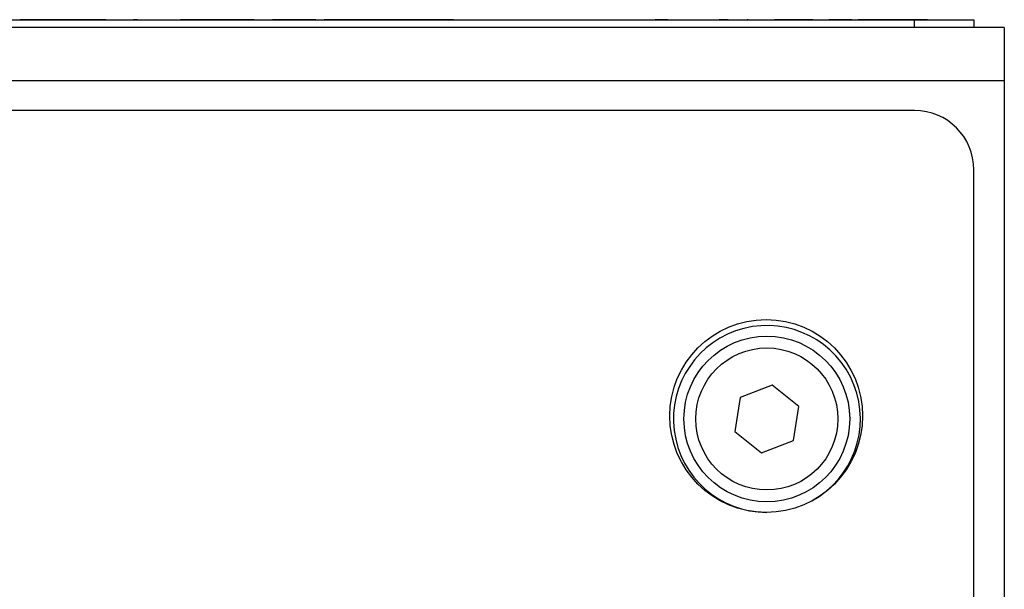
# Model space of a CAD drawing. Header units: millimetres. Extents: x 0 to 420, y 0 to 297.
# Tile 10 of 72: x 104 to 120, y 88 to 97. Entities that reach past the tile are written whole.
import ezdxf

# ---------------------------------------------------------------- set-up
doc = ezdxf.new("R2010")
doc.units = ezdxf.units.MM

msp = doc.modelspace()

# ---------------------------------------------------------------- linework, layer by layer
at = {"color": 7, "linetype": 'Continuous', "lineweight": 25}
for p, q in [((95.156, 97.138), (118.756, 97.138)), ((103.77, 97.141), (103.679, 97.141)), ((103.679, 97.141), (103.679, 97.138)), ((103.77, 97.141), (103.77, 97.138)), ((103.9, 97.141), (103.77, 97.141)), ((103.9, 97.141), (103.9, 97.138)), ((104.277, 97.141), (103.9, 97.141)), ((104.277, 97.141), (104.277, 97.138)), ((104.406, 97.141), (104.277, 97.141)), ((104.406, 97.141), (104.406, 97.138)), ((104.498, 97.141), (104.406, 97.141)), ((104.498, 97.141), (104.498, 97.138)), ((104.545, 97.141), (104.498, 97.141)), ((104.545, 97.141), (104.545, 97.138)), ((104.735, 97.141), (104.545, 97.141)), ((104.735, 97.141), (104.735, 97.138)), ((104.818, 97.141), (104.735, 97.141)), ((104.818, 97.141), (104.818, 97.138)), ((105.008, 97.141), (104.818, 97.141)), ((104.882, 97.143), (104.864, 97.143)), ((105.008, 97.141), (105.008, 97.138)), ((105.068, 97.141), (105.008, 97.141)), ((105.068, 97.141), (105.068, 97.138)), ((105.129, 97.141), (105.068, 97.141)), ((105.129, 97.141), (105.129, 97.138)), ((105.151, 97.141), (105.151, 97.138)), ((105.166, 97.141), (105.166, 97.138)), ((105.444, 97.141), (105.444, 97.138)), ((105.664, 97.143), (105.595, 97.143)), ((105.721, 97.141), (105.721, 97.138)), ((105.851, 97.141), (105.851, 97.138)), ((106.108, 97.141), (106.108, 97.138)), ((106.35, 97.141), (106.35, 97.138)), ((106.385, 97.141), (106.385, 97.138)), ((106.575, 97.141), (106.385, 97.141)), ((106.429, 97.143), (106.399, 97.143)), ((106.429, 97.143), (106.429, 97.141)), ((106.659, 97.141), (106.575, 97.141)), ((106.575, 97.141), (106.575, 97.138)), ((106.659, 97.141), (106.659, 97.138)), ((106.848, 97.141), (106.659, 97.141)), ((106.694, 97.143), (106.694, 97.141)), ((106.836, 97.143), (106.694, 97.143)), ((106.836, 97.143), (106.836, 97.141)), ((106.921, 97.143), (106.836, 97.143)), ((106.848, 97.141), (106.848, 97.138)), ((106.943, 97.141), (106.848, 97.141)), ((106.921, 97.143), (106.921, 97.141)), ((107.45, 97.143), (106.921, 97.143)), ((106.943, 97.141), (106.943, 97.138)), ((106.943, 97.141), (109.087, 97.141)), ((107.45, 97.143), (107.45, 97.141)), ((107.63, 97.143), (107.45, 97.143)), ((107.63, 97.143), (107.63, 97.141)), ((107.935, 97.143), (107.935, 97.141)), ((108.078, 97.143), (107.935, 97.143)), ((108.078, 97.143), (108.078, 97.141)), ((108.668, 97.143), (108.078, 97.143)), ((108.668, 97.143), (108.668, 97.141)), ((108.968, 97.143), (108.81, 97.143)), ((108.81, 97.143), (108.81, 97.141)), ((108.968, 97.143), (108.968, 97.141)), ((109.189, 97.143), (108.968, 97.143)), ((109.087, 97.141), (109.087, 97.138)), ((109.206, 97.141), (109.087, 97.141)), ((109.189, 97.143), (109.189, 97.141)), ((109.835, 97.143), (109.189, 97.143)), ((109.206, 97.141), (109.206, 97.138)), ((109.285, 97.141), (109.206, 97.141)), ((109.285, 97.141), (109.285, 97.138)), ((109.556, 97.141), (109.285, 97.141)), ((109.556, 97.141), (109.556, 97.138)), ((109.675, 97.141), (109.556, 97.141)), ((109.675, 97.141), (109.675, 97.138)), ((109.946, 97.141), (109.675, 97.141)), ((109.835, 97.143), (109.835, 97.141)), ((110.057, 97.143), (109.835, 97.143)), ((109.946, 97.141), (109.946, 97.138)), ((110.056, 97.141), (109.946, 97.141)), ((110.196, 97.141), (110.056, 97.141)), ((110.056, 97.141), (110.056, 97.138)), ((110.057, 97.143), (110.057, 97.141)), ((110.215, 97.143), (110.057, 97.143)), ((110.196, 97.141), (110.196, 97.138)), ((110.523, 97.141), (110.196, 97.141)), ((110.215, 97.143), (110.215, 97.141)), ((110.398, 97.143), (110.398, 97.141)), ((110.523, 97.141), (110.523, 97.138)), ((110.849, 97.141), (110.523, 97.141)), ((110.583, 97.143), (110.583, 97.141)), ((110.849, 97.141), (110.849, 97.138)), ((110.989, 97.141), (110.849, 97.141)), ((110.989, 97.141), (110.989, 97.138)), ((111.311, 97.141), (111.311, 97.138)), ((111.506, 97.143), (111.506, 97.138)), ((111.506, 97.143), (111.631, 97.143)), ((111.631, 97.143), (111.631, 97.138)), ((111.631, 97.143), (113.006, 97.143)), ((113.006, 97.143), (113.006, 97.138)), ((113.006, 97.143), (113.131, 97.143)), ((113.131, 97.143), (113.131, 97.138)), ((113.131, 97.143), (113.881, 97.143)), ((113.881, 97.143), (113.881, 97.138)), ((113.881, 97.143), (114.006, 97.143)), ((114.006, 97.143), (114.006, 97.138)), ((114.209, 97.141), (114.209, 97.138)), ((114.258, 97.141), (114.384, 97.141)), ((114.503, 97.141), (114.384, 97.141)), ((114.384, 97.141), (114.384, 97.138)), ((114.503, 97.141), (114.503, 97.138)), ((114.574, 97.141), (114.503, 97.141)), ((114.574, 97.141), (114.574, 97.138)), ((114.607, 97.141), (114.574, 97.141)), ((114.634, 97.141), (114.634, 97.138)), ((114.656, 97.141), (114.656, 97.138)), ((115.053, 97.141), (115.053, 97.138)), ((115.448, 97.141), (115.448, 97.138)), ((115.618, 97.141), (115.465, 97.141)), ((115.635, 97.141), (115.635, 97.138)), ((115.954, 97.141), (115.935, 97.141)), ((116.002, 97.141), (116.002, 97.138)), ((116.347, 97.141), (116.347, 97.138)), ((116.601, 97.141), (116.396, 97.141)), ((116.601, 97.141), (116.601, 97.138)), ((116.936, 97.141), (116.601, 97.141)), ((116.936, 97.141), (116.936, 97.138)), ((116.974, 97.141), (116.936, 97.141)), ((117.042, 97.141), (116.974, 97.141)), ((117.432, 97.141), (117.314, 97.141)), ((117.331, 97.141), (117.331, 97.138)), ((117.432, 97.141), (117.432, 97.138)), ((117.704, 97.141), (117.432, 97.141)), ((117.704, 97.141), (117.704, 97.138)), ((117.704, 97.141), (117.806, 97.141)), ((117.937, 97.141), (117.806, 97.141)), ((117.806, 97.141), (117.806, 97.138)), ((117.937, 97.141), (117.937, 97.138)), ((118.121, 97.141), (117.937, 97.141)), ((118.121, 97.141), (118.121, 97.138)), ((118.66, 97.141), (118.121, 97.141)), ((118.66, 97.141), (118.66, 97.138)), ((118.845, 97.141), (118.66, 97.141)), ((118.756, 97.013), (118.756, 97.138)), ((118.756, 97.138), (119.756, 97.138)), ((118.845, 97.141), (118.845, 97.138)), ((118.976, 97.141), (118.845, 97.141)), ((118.976, 97.141), (118.976, 97.138)), ((118.976, 97.141), (119.756, 97.141)), ((119.756, 97.141), (119.756, 97.138)), ((119.756, 97.138), (119.756, 97.013)), ((120.269, 97.013), (93.656, 97.013)), ((120.269, 97.013), (120.269, 96.113)), ((120.269, 96.113), (93.656, 96.113)), ((120.269, 96.113), (120.269, 85.013)), ((118.756, 95.613), (95.156, 95.613)), ((119.756, 35.413), (119.756, 94.613)), ((116.355, 90.984), (115.817, 90.775)), ((116.805, 90.623), (116.355, 90.984)), ((115.817, 90.775), (115.729, 90.204)), ((116.717, 90.052), (116.805, 90.623)), ((115.729, 90.204), (116.179, 89.843)), ((116.179, 89.843), (116.717, 90.052))]:
    msp.add_line(p, q, dxfattribs=at)
for centre, radius in [((116.256, 90.463), 1.625), ((116.267, 90.413), 1.397), ((116.267, 90.413), 1.197)]:
    msp.add_circle(centre, radius, dxfattribs=at)
for centre, radius, start, end in [((118.756, 94.613), 1, 0, 90), ((116.269, 90.413), 1.575, 298.6222, 270)]:
    msp.add_arc(centre, radius, start, end, dxfattribs=at)

doc.saveas('drawing.dxf')
